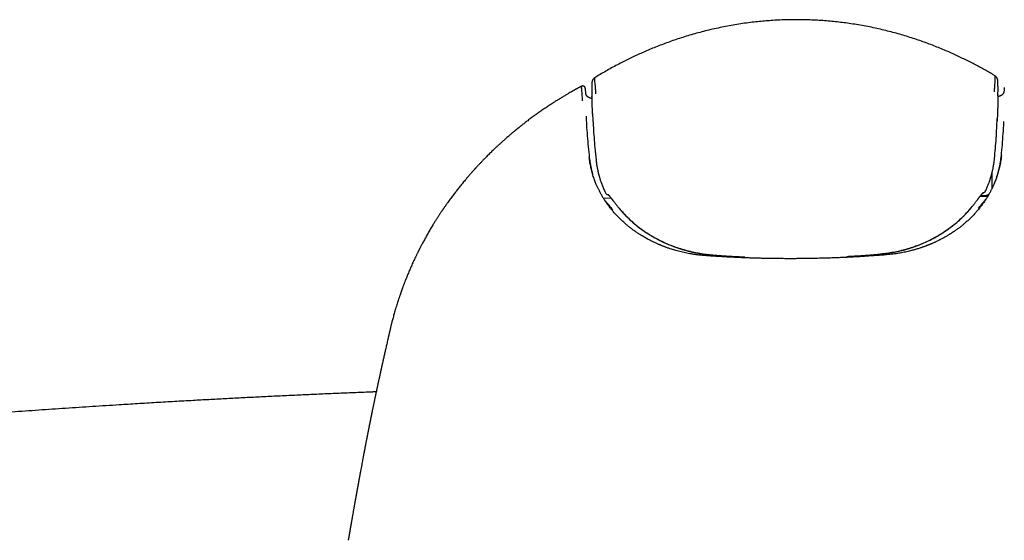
# Model space of a CAD drawing. Header units: millimetres. Extents: x 8 to 749, y 12 to 447.
# Tile 16 of 29: x 347 to 400, y 419 to 447. Entities that reach past the tile are written whole.
import ezdxf

# ---------------------------------------------------------------- set-up
doc = ezdxf.new("R2010")
doc.units = ezdxf.units.MM

msp = doc.modelspace()

# ---------------------------------------------------------------- linework, layer by layer
at = {"color": 7, "linetype": 'Continuous', "lineweight": 30}
for p, q in [((377.47, 443.799), (377.472, 443.759)), ((400.407, 443.743), (400.393, 443.555)), ((377.711, 443.45), (377.698, 443.636)), ((378.049, 443.245), (378.051, 443.257)), ((400.062, 443.36), (400.064, 443.348)), ((400.062, 443.282), (400.063, 443.35)), ((378.083, 442.326), (378.103, 441.935)), ((400.004, 441.651), (400.023, 442.039)), ((378.234, 440.164), (378.273, 439.784)), ((399.875, 439.878), (399.876, 439.888)), ((378.776, 438.038), (378.777, 438.037)), ((399.5, 437.83), (399.081, 437.828)), ((399.125, 437.884), (399.354, 437.887)), ((379.093, 437.734), (378.676, 437.732)), ((384.104, 434.714), (384.105, 434.635)), ((391.906, 434.537), (391.906, 434.6)), ((394.102, 434.761), (394.102, 434.681)), ((394.105, 434.681), (394.104, 434.762)), ((386.305, 434.56), (386.305, 434.523)), ((386.305, 434.523), (386.305, 434.511)), ((386.306, 434.511), (386.306, 434.573)), ((391.906, 434.464), (391.906, 434.464))]:
    msp.add_line(p, q, dxfattribs=at)
at = {"color": 7, "linetype": 'Continuous', "lineweight": 30, "flags": 128}
msp.add_lwpolyline([(398.654, 437.274), (398.652, 437.271), (398.65, 437.27)], dxfattribs=at)
at = {"color": 7, "linetype": 'Continuous', "lineweight": 30}
for centre, start, end in [((378.956, 438.125), 205.7702, 262.3918), ((399.212, 438.22), 279.1725, 334.8736)]:
    msp.add_arc(centre, 0.2, start, end, dxfattribs=at)
for points, knots in [([(389.036, 447.413), (388.931, 447.412), (388.698, 447.41), (388.338, 447.399), (387.959, 447.381), (387.585, 447.355), (387.215, 447.323), (386.829, 447.283), (386.427, 447.233), (386.01, 447.172), (385.599, 447.103), (385.193, 447.027), (384.792, 446.943), (384.395, 446.852), (384.006, 446.755), (383.625, 446.651), (383.251, 446.543), (382.885, 446.429), (382.527, 446.31), (382.177, 446.187), (381.835, 446.06), (381.5, 445.93), (381.174, 445.796), (380.856, 445.66), (380.549, 445.522), (380.25, 445.383), (379.959, 445.242), (379.657, 445.09), (379.347, 444.928), (379.029, 444.755), (378.722, 444.58), (378.444, 444.417), (378.271, 444.311), (378.195, 444.264)], [0, 0, 0, 0, 0.027617, 0.061045, 0.094119, 0.126841, 0.15921, 0.191228, 0.228511, 0.265306, 0.301614, 0.337433, 0.37348, 0.40902, 0.444054, 0.478581, 0.512603, 0.54612, 0.579131, 0.611566, 0.643496, 0.674919, 0.705835, 0.736242, 0.765611, 0.794488, 0.822871, 0.850754, 0.883289, 0.9151, 0.946171, 0.976483, 1, 1, 1, 1]), ([(399.905, 444.366), (399.857, 444.395), (399.725, 444.475), (399.507, 444.602), (399.247, 444.749), (398.981, 444.894), (398.71, 445.038), (398.432, 445.18), (398.147, 445.32), (397.853, 445.46), (397.55, 445.598), (397.236, 445.735), (396.916, 445.869), (396.587, 446), (396.251, 446.127), (395.907, 446.251), (395.555, 446.371), (395.197, 446.486), (394.83, 446.597), (394.457, 446.702), (394.075, 446.801), (393.689, 446.894), (393.297, 446.981), (392.9, 447.06), (392.497, 447.132), (392.101, 447.195), (391.714, 447.248), (391.337, 447.294), (390.954, 447.332), (390.566, 447.364), (390.172, 447.388), (389.774, 447.405), (389.395, 447.414), (389.149, 447.413), (389.036, 447.413)], [0, 0, 0, 0, 0.014899, 0.040585, 0.066832, 0.093629, 0.120469, 0.14782, 0.175676, 0.204032, 0.233477, 0.263434, 0.293902, 0.324881, 0.35637, 0.388368, 0.420873, 0.453811, 0.487253, 0.521197, 0.555645, 0.590597, 0.625416, 0.660721, 0.696515, 0.732797, 0.765604, 0.7988, 0.832385, 0.86636, 0.900725, 0.93548, 0.970627, 1, 1, 1, 1]), ([(378.197, 444.262), (378.186, 444.255), (378.166, 444.242), (378.14, 444.22), (378.119, 444.197), (378.104, 444.177), (378.092, 444.159), (378.083, 444.142), (378.074, 444.124), (378.067, 444.106), (378.061, 444.088), (378.057, 444.072), (378.054, 444.059), (378.052, 444.045), (378.049, 444.028), (378.048, 444.013), (378.047, 443.998), (378.046, 443.983), (378.045, 443.967), (378.045, 443.952), (378.044, 443.936), (378.044, 443.922), (378.044, 443.911), (378.043, 443.902), (378.043, 443.894), (378.043, 443.885), (378.043, 443.874), (378.043, 443.859), (378.043, 443.84), (378.043, 443.817), (378.043, 443.788), (378.043, 443.752), (378.043, 443.707), (378.043, 443.654), (378.044, 443.592), (378.045, 443.521), (378.046, 443.439), (378.048, 443.351), (378.049, 443.288), (378.05, 443.257)], [0, 0, 0, 0, 0.021517, 0.042025, 0.059654, 0.074255, 0.08617, 0.098126, 0.110782, 0.124268, 0.138215, 0.15125, 0.163517, 0.175323, 0.206332, 0.234676, 0.26459, 0.29763, 0.325821, 0.355025, 0.381114, 0.403641, 0.419362, 0.432725, 0.443741, 0.455777, 0.471532, 0.490621, 0.513289, 0.539537, 0.569371, 0.607638, 0.650572, 0.698199, 0.750544, 0.807616, 0.869399, 0.935828, 1, 1, 1, 1]), ([(378.199, 444.258), (378.197, 444.258), (378.193, 444.259), (378.186, 444.213), (378.185, 444.121), (378.195, 443.985), (378.213, 443.817), (378.232, 443.624), (378.242, 443.477), (378.246, 443.404)], [0, 0, 0, 0, 0.065242, 0.223682, 0.381792, 0.538726, 0.694344, 0.8484, 1, 1, 1, 1]), ([(399.866, 443.506), (399.873, 443.578), (399.886, 443.724), (399.901, 443.917), (399.912, 444.086), (399.918, 444.223), (399.915, 444.314), (399.907, 444.361), (399.902, 444.36), (399.901, 444.36)], [0, 0, 0, 0, 0.151812, 0.306078, 0.461664, 0.61828, 0.776373, 0.935415, 1, 1, 1, 1]), ([(400.063, 443.36), (400.064, 443.392), (400.064, 443.454), (400.065, 443.539), (400.065, 443.615), (400.065, 443.681), (400.065, 443.738), (400.065, 443.788), (400.064, 443.828), (400.064, 443.86), (400.064, 443.886), (400.063, 443.907), (400.063, 443.927), (400.062, 443.945), (400.062, 443.963), (400.062, 443.981), (400.061, 444.004), (400.06, 444.027), (400.059, 444.052), (400.058, 444.076), (400.056, 444.099), (400.054, 444.118), (400.052, 444.134), (400.051, 444.145), (400.049, 444.155), (400.047, 444.164), (400.044, 444.177), (400.039, 444.194), (400.032, 444.214), (400.024, 444.233), (400.014, 444.253), (400.001, 444.273), (399.986, 444.294), (399.964, 444.318), (399.936, 444.343), (399.913, 444.358), (399.9, 444.366)], [0, 0, 0, 0, 0.066673, 0.128818, 0.186245, 0.23884, 0.286546, 0.329338, 0.367214, 0.396331, 0.421699, 0.443323, 0.462082, 0.482049, 0.50374, 0.527155, 0.552296, 0.596061, 0.640509, 0.682913, 0.724133, 0.765551, 0.79062, 0.812168, 0.821603, 0.831464, 0.843761, 0.858772, 0.875663, 0.891224, 0.905374, 0.918459, 0.933605, 0.952373, 0.974609, 1, 1, 1, 1]), ([(377.469, 443.803), (377.456, 443.796), (377.424, 443.779), (377.376, 443.752), (377.328, 443.726), (377.29, 443.705), (377.26, 443.689), (377.238, 443.677), (377.223, 443.668), (377.211, 443.662), (377.202, 443.657), (377.193, 443.652), (377.185, 443.647), (377.174, 443.642), (377.163, 443.635), (377.149, 443.628), (377.129, 443.616), (377.101, 443.601), (377.064, 443.58), (377.001, 443.544), (376.91, 443.493), (376.785, 443.42), (376.645, 443.338), (376.492, 443.246), (376.327, 443.146), (376.152, 443.038), (375.965, 442.919), (375.772, 442.794), (375.572, 442.661), (375.371, 442.525), (375.169, 442.384), (374.966, 442.239), (374.796, 442.115), (374.662, 442.015), (374.566, 441.943), (374.476, 441.874), (374.39, 441.808), (374.312, 441.747), (374.24, 441.691), (374.174, 441.639), (374.121, 441.596), (374.08, 441.563), (374.052, 441.541), (374.03, 441.523), (374.014, 441.51), (374.003, 441.501), (373.992, 441.492), (373.979, 441.481), (373.961, 441.467), (373.939, 441.449), (373.912, 441.427), (373.88, 441.401), (373.843, 441.37), (373.801, 441.335), (373.754, 441.296), (373.706, 441.256), (373.657, 441.215), (373.609, 441.174), (373.562, 441.133), (373.481, 441.064), (373.369, 440.967), (373.233, 440.846), (373.105, 440.731), (372.986, 440.621), (372.867, 440.511), (372.733, 440.384), (372.583, 440.239), (372.414, 440.073), (372.283, 439.941), (372.191, 439.847), (372.139, 439.793), (372.086, 439.738), (372.033, 439.683), (371.981, 439.628), (371.932, 439.575), (371.886, 439.527), (371.844, 439.481), (371.806, 439.44), (371.771, 439.403), (371.743, 439.372), (371.721, 439.347), (371.705, 439.33), (371.696, 439.319), (371.688, 439.311), (371.679, 439.301), (371.666, 439.286), (371.649, 439.268), (371.623, 439.239), (371.589, 439.201), (371.545, 439.151), (371.495, 439.095), (371.441, 439.033), (371.382, 438.965), (371.309, 438.881), (371.225, 438.782), (371.133, 438.673), (371.047, 438.569), (370.965, 438.468), (370.887, 438.372), (370.814, 438.28), (370.744, 438.192), (370.676, 438.104), (370.607, 438.015), (370.536, 437.922), (370.463, 437.825), (370.387, 437.723), (370.31, 437.617), (370.239, 437.52), (370.178, 437.434), (370.127, 437.363), (370.082, 437.298), (370.048, 437.249), (370.022, 437.212), (370.005, 437.187), (369.989, 437.164), (369.976, 437.145), (369.967, 437.131), (369.959, 437.12), (369.951, 437.108), (369.938, 437.089), (369.921, 437.063), (369.898, 437.03), (369.871, 436.99), (369.839, 436.942), (369.803, 436.887), (369.763, 436.828), (369.721, 436.763), (369.677, 436.695), (369.631, 436.623), (369.584, 436.549), (369.537, 436.475), (369.491, 436.402), (369.417, 436.28), (369.315, 436.113), (369.19, 435.898), (369.09, 435.722), (369.013, 435.585), (368.959, 435.487), (368.907, 435.391), (368.858, 435.3), (368.815, 435.218), (368.777, 435.146), (368.745, 435.083), (368.721, 435.036), (368.704, 435.003), (368.694, 434.983), (368.686, 434.968), (368.68, 434.956), (368.674, 434.944), (368.665, 434.926), (368.653, 434.902), (368.637, 434.871), (368.619, 434.834), (368.597, 434.79), (368.572, 434.739), (368.532, 434.658), (368.48, 434.55), (368.419, 434.42), (368.361, 434.296), (368.307, 434.177), (368.257, 434.065), (368.209, 433.957), (368.163, 433.85), (368.116, 433.74), (368.063, 433.613), (368.003, 433.467), (367.952, 433.338), (367.912, 433.238), (367.886, 433.169), (367.86, 433.103), (367.836, 433.037), (367.812, 432.974), (367.79, 432.916), (367.771, 432.864), (367.756, 432.823), (367.745, 432.791), (367.736, 432.768), (367.729, 432.748), (367.723, 432.731), (367.718, 432.718), (367.712, 432.701), (367.704, 432.677), (367.691, 432.642), (367.676, 432.598), (367.659, 432.55), (367.642, 432.5), (367.624, 432.448), (367.605, 432.392), (367.585, 432.331), (367.557, 432.247), (367.523, 432.144), (367.483, 432.016), (367.442, 431.885), (367.402, 431.752), (367.364, 431.624), (367.329, 431.501), (367.295, 431.382), (367.264, 431.266), (367.234, 431.152), (367.208, 431.052), (367.185, 430.965), (367.167, 430.892), (367.15, 430.821), (367.133, 430.752), (367.117, 430.686), (367.107, 430.642), (367.102, 430.622)], [0, 0, 0, 0, 0.002365, 0.006049, 0.009199, 0.011417, 0.013264, 0.014742, 0.015608, 0.016266, 0.016948, 0.017376, 0.01791, 0.01855, 0.019295, 0.020145, 0.0211, 0.023124, 0.025502, 0.028097, 0.035292, 0.04284, 0.052287, 0.062233, 0.072678, 0.084423, 0.096733, 0.109592, 0.122999, 0.136951, 0.150467, 0.16446, 0.178929, 0.185908, 0.192689, 0.199118, 0.205196, 0.210921, 0.215948, 0.220669, 0.225083, 0.227509, 0.229543, 0.231134, 0.232282, 0.232997, 0.233652, 0.234628, 0.235925, 0.237544, 0.239485, 0.241746, 0.244519, 0.247658, 0.25116, 0.254782, 0.258381, 0.261958, 0.265511, 0.269042, 0.279992, 0.290719, 0.300108, 0.30932, 0.31843, 0.327799, 0.340775, 0.354303, 0.368385, 0.37264, 0.376943, 0.381294, 0.385693, 0.390132, 0.394327, 0.398133, 0.401551, 0.404974, 0.407891, 0.410302, 0.412207, 0.413606, 0.414247, 0.414722, 0.415483, 0.416638, 0.418154, 0.419843, 0.423216, 0.427047, 0.431336, 0.436083, 0.441288, 0.446925, 0.455488, 0.463696, 0.471548, 0.479044, 0.486183, 0.492965, 0.499537, 0.50576, 0.512272, 0.519073, 0.526161, 0.533537, 0.541199, 0.549015, 0.554578, 0.559646, 0.56422, 0.5683, 0.57024, 0.572044, 0.573713, 0.575096, 0.576054, 0.576587, 0.577391, 0.578703, 0.580525, 0.582855, 0.585693, 0.589039, 0.592893, 0.597254, 0.601603, 0.606359, 0.611476, 0.616628, 0.62175, 0.626843, 0.631907, 0.646769, 0.66137, 0.675728, 0.682418, 0.689057, 0.695624, 0.701752, 0.707309, 0.71198, 0.716154, 0.719829, 0.721388, 0.722715, 0.723727, 0.724424, 0.725046, 0.726223, 0.727832, 0.729875, 0.732352, 0.735262, 0.738606, 0.742381, 0.75127, 0.759772, 0.767887, 0.775615, 0.782956, 0.789788, 0.796543, 0.803646, 0.811101, 0.821099, 0.831666, 0.835974, 0.840369, 0.84473, 0.848767, 0.852946, 0.856689, 0.859998, 0.862871, 0.864545, 0.866026, 0.867307, 0.868347, 0.869141, 0.86991, 0.871546, 0.873763, 0.876562, 0.879941, 0.882868, 0.886124, 0.889709, 0.893623, 0.897715, 0.905567, 0.913165, 0.921881, 0.930237, 0.938234, 0.946007, 0.953408, 0.960578, 0.967685, 0.97473, 0.979309, 0.983861, 0.988373, 0.992597, 0.996462, 1, 1, 1, 1]), ([(377.698, 443.645), (377.697, 443.652), (377.696, 443.666), (377.694, 443.684), (377.691, 443.698), (377.689, 443.71), (377.686, 443.719), (377.683, 443.728), (377.679, 443.736), (377.674, 443.745), (377.668, 443.755), (377.662, 443.764), (377.653, 443.775), (377.64, 443.788), (377.622, 443.801), (377.602, 443.81), (377.582, 443.817), (377.562, 443.821), (377.542, 443.822), (377.522, 443.82), (377.504, 443.816), (377.487, 443.81), (377.476, 443.805), (377.471, 443.802)], [0, 0, 0, 0, 0.108293, 0.225742, 0.33228, 0.402, 0.460682, 0.50656, 0.540552, 0.565921, 0.586518, 0.605898, 0.625964, 0.667968, 0.708374, 0.747809, 0.787379, 0.826818, 0.865266, 0.901915, 0.936433, 0.969087, 1, 1, 1, 1]), ([(377.537, 443.011), (377.532, 443.142), (377.52, 443.405), (377.497, 443.633), (377.483, 443.749), (377.474, 443.798), (377.473, 443.797), (377.472, 443.797)], [0, 0, 0, 0, 0.2992938, 0.5987972, 0.7485094, 0.898771, 1, 1, 1, 1]), ([(378.052, 443.135), (378.046, 443.137), (378.03, 443.14), (378.008, 443.146), (377.985, 443.152), (377.964, 443.159), (377.948, 443.164), (377.935, 443.169), (377.924, 443.173), (377.914, 443.178), (377.904, 443.182), (377.894, 443.186), (377.887, 443.19), (377.88, 443.194), (377.874, 443.197), (377.867, 443.201), (377.859, 443.205), (377.85, 443.211), (377.842, 443.216), (377.834, 443.222), (377.828, 443.226), (377.822, 443.23), (377.817, 443.235), (377.812, 443.239), (377.806, 443.244), (377.8, 443.249), (377.794, 443.256), (377.787, 443.263), (377.78, 443.27), (377.775, 443.277), (377.77, 443.283), (377.766, 443.289), (377.762, 443.295), (377.757, 443.301), (377.753, 443.308), (377.749, 443.316), (377.744, 443.324), (377.74, 443.333), (377.736, 443.342), (377.733, 443.351), (377.73, 443.358), (377.728, 443.365), (377.726, 443.372), (377.724, 443.379), (377.722, 443.387), (377.72, 443.395), (377.718, 443.405), (377.715, 443.416), (377.713, 443.429), (377.712, 443.445), (377.711, 443.456), (377.71, 443.462)], [0, 0, 0, 0, 0.024034, 0.058228, 0.090483, 0.120492, 0.149609, 0.166096, 0.183213, 0.201443, 0.220694, 0.238363, 0.253257, 0.265433, 0.276525, 0.290894, 0.308538, 0.329455, 0.350961, 0.369698, 0.385659, 0.400087, 0.414217, 0.429589, 0.446202, 0.463822, 0.486745, 0.510107, 0.533791, 0.555711, 0.575095, 0.592458, 0.610357, 0.629102, 0.649206, 0.671606, 0.696327, 0.72259, 0.746026, 0.766586, 0.785115, 0.803565, 0.818434, 0.834385, 0.851649, 0.870225, 0.890807, 0.913874, 0.939768, 0.968481, 1, 1, 1, 1]), ([(378.089, 442.221), (378.089, 442.224), (378.085, 442.289), (378.079, 442.42), (378.07, 442.615), (378.062, 442.819), (378.055, 443.029), (378.051, 443.172), (378.049, 443.245)], [0, 0, 0, 0, 0.008512, 0.191963, 0.382838, 0.581136, 0.786857, 1, 1, 1, 1]), ([(400.062, 443.28), (400.062, 443.225), (400.06, 443.097), (400.055, 442.897), (400.049, 442.683), (400.042, 442.477), (400.034, 442.28), (400.026, 442.095), (400.02, 441.973), (400.017, 441.913), (400.017, 441.909)], [0, 0, 0, 0, 0.118763, 0.281208, 0.437416, 0.587387, 0.73112, 0.868615, 0.99254, 1, 1, 1, 1]), ([(400.394, 443.576), (400.394, 443.57), (400.393, 443.557), (400.391, 443.54), (400.389, 443.525), (400.386, 443.513), (400.384, 443.502), (400.382, 443.493), (400.38, 443.486), (400.378, 443.481), (400.377, 443.477), (400.376, 443.473), (400.375, 443.47), (400.374, 443.466), (400.371, 443.46), (400.369, 443.453), (400.365, 443.446), (400.362, 443.438), (400.358, 443.429), (400.353, 443.421), (400.348, 443.412), (400.342, 443.402), (400.336, 443.394), (400.33, 443.386), (400.323, 443.377), (400.314, 443.367), (400.302, 443.356), (400.289, 443.344), (400.277, 443.334), (400.266, 443.326), (400.257, 443.32), (400.249, 443.315), (400.24, 443.309), (400.231, 443.304), (400.221, 443.299), (400.211, 443.294), (400.2, 443.288), (400.188, 443.283), (400.176, 443.278), (400.165, 443.273), (400.154, 443.269), (400.144, 443.266), (400.134, 443.262), (400.123, 443.259), (400.108, 443.254), (400.089, 443.249), (400.073, 443.244), (400.064, 443.242), (400.062, 443.242)], [0, 0, 0, 0, 0.034151, 0.065161, 0.093012, 0.117689, 0.139182, 0.157484, 0.17259, 0.18412, 0.192676, 0.199908, 0.207531, 0.215548, 0.23244, 0.25146, 0.271043, 0.293089, 0.315863, 0.337809, 0.367721, 0.395358, 0.41999, 0.443595, 0.469449, 0.504858, 0.543459, 0.584484, 0.623523, 0.646683, 0.668708, 0.6894, 0.708748, 0.728548, 0.747257, 0.767378, 0.788299, 0.809888, 0.831936, 0.852161, 0.868986, 0.883703, 0.898817, 0.915575, 0.933978, 0.963754, 0.99292, 1, 1, 1, 1]), ([(377.726, 442.183), (377.734, 442.031), (377.751, 441.68), (377.791, 441.129), (377.842, 440.531), (377.884, 440.134), (377.905, 439.935)], [0, 0, 0, 0, 0.20319, 0.47001, 0.735613, 1, 1, 1, 1]), ([(378.103, 441.935), (378.112, 441.769), (378.13, 441.419), (378.169, 440.884), (378.204, 440.46), (378.229, 440.221), (378.234, 440.166)], [0, 0, 0, 0, 0.281279, 0.595098, 0.906125, 1, 1, 1, 1]), ([(399.876, 439.888), (399.893, 440.071), (399.927, 440.436), (399.967, 440.987), (399.993, 441.393), (400.002, 441.615), (400.004, 441.651)], [0, 0, 0, 0, 0.309624, 0.622052, 0.937283, 1, 1, 1, 1]), ([(400.246, 440.041), (400.265, 440.239), (400.302, 440.637), (400.346, 441.235), (400.373, 441.657), (400.382, 441.88), (400.383, 441.903)], [0, 0, 0, 0, 0.319508, 0.640487, 0.962938, 1, 1, 1, 1]), ([(384.193, 434.627), (384.125, 434.633), (383.993, 434.643), (383.8, 434.665), (383.616, 434.689), (383.441, 434.716), (383.275, 434.746), (383.117, 434.778), (382.963, 434.812), (382.814, 434.848), (382.671, 434.886), (382.537, 434.923), (382.413, 434.961), (382.305, 434.995), (382.212, 435.026), (382.132, 435.054), (382.06, 435.08), (381.996, 435.103), (381.941, 435.124), (381.896, 435.141), (381.863, 435.154), (381.842, 435.163), (381.828, 435.168), (381.818, 435.172), (381.809, 435.176), (381.797, 435.181), (381.779, 435.188), (381.754, 435.199), (381.724, 435.211), (381.692, 435.224), (381.648, 435.243), (381.592, 435.267), (381.523, 435.298), (381.449, 435.332), (381.336, 435.386), (381.187, 435.46), (381.001, 435.56), (380.821, 435.663), (380.648, 435.769), (380.485, 435.876), (380.326, 435.986), (380.174, 436.098), (380.028, 436.212), (379.879, 436.336), (379.728, 436.47), (379.574, 436.615), (379.428, 436.763), (379.287, 436.915), (379.154, 437.069), (379.028, 437.226), (378.908, 437.384), (378.796, 437.545), (378.693, 437.704), (378.597, 437.861), (378.51, 438.015), (378.446, 438.14), (378.399, 438.235), (378.367, 438.302), (378.334, 438.374), (378.3, 438.451), (378.264, 438.534), (378.226, 438.63), (378.185, 438.739), (378.142, 438.861), (378.099, 438.993), (378.058, 439.133), (378.022, 439.271), (377.991, 439.404), (377.964, 439.533), (377.94, 439.667), (377.918, 439.807), (377.907, 439.902), (377.901, 439.951)], [0, 0, 0, 0, 0.020779, 0.040707, 0.059797, 0.078055, 0.095488, 0.112104, 0.127906, 0.144354, 0.159826, 0.174325, 0.187855, 0.200417, 0.209902, 0.218751, 0.226937, 0.234158, 0.24033, 0.245453, 0.249525, 0.251388, 0.252905, 0.254077, 0.254909, 0.256083, 0.25805, 0.261232, 0.264698, 0.268374, 0.272259, 0.279717, 0.287843, 0.296628, 0.305708, 0.327767, 0.350454, 0.373774, 0.395135, 0.416694, 0.437925, 0.458823, 0.47939, 0.499627, 0.523845, 0.547575, 0.571236, 0.594864, 0.618468, 0.641634, 0.664773, 0.687703, 0.710371, 0.731675, 0.752751, 0.773603, 0.781828, 0.79065, 0.800154, 0.810341, 0.821211, 0.832766, 0.847538, 0.863298, 0.880052, 0.897801, 0.91655, 0.931986, 0.948046, 0.964732, 0.982049, 1, 1, 1, 1]), ([(377.905, 439.935), (377.913, 439.87), (377.929, 439.742), (377.961, 439.554), (377.998, 439.373), (378.04, 439.2), (378.072, 439.088), (378.088, 439.034)], [0, 0, 0, 0, 0.213783, 0.42133, 0.622641, 0.817717, 1, 1, 1, 1]), ([(400.25, 440.056), (400.244, 440), (400.232, 439.89), (400.208, 439.73), (400.181, 439.577), (400.15, 439.431), (400.117, 439.292), (400.082, 439.161), (400.044, 439.034), (400.004, 438.91), (399.962, 438.79), (399.92, 438.679), (399.879, 438.576), (399.84, 438.486), (399.806, 438.408), (399.774, 438.34), (399.744, 438.277), (399.714, 438.215), (399.682, 438.154), (399.636, 438.065), (399.571, 437.948), (399.482, 437.797), (399.381, 437.638), (399.268, 437.474), (399.148, 437.312), (399.022, 437.152), (398.89, 436.997), (398.753, 436.846), (398.61, 436.699), (398.462, 436.556), (398.314, 436.423), (398.168, 436.299), (398.025, 436.185), (397.877, 436.073), (397.724, 435.964), (397.566, 435.858), (397.408, 435.758), (397.25, 435.664), (397.094, 435.577), (396.965, 435.509), (396.867, 435.459), (396.801, 435.426), (396.734, 435.394), (396.666, 435.362), (396.599, 435.331), (396.533, 435.302), (396.472, 435.276), (396.419, 435.253), (396.376, 435.235), (396.342, 435.222), (396.319, 435.212), (396.306, 435.207), (396.297, 435.203), (396.284, 435.199), (396.267, 435.192), (396.245, 435.183), (396.222, 435.174), (396.19, 435.162), (396.149, 435.146), (396.099, 435.128), (396.045, 435.108), (395.987, 435.088), (395.924, 435.066), (395.854, 435.043), (395.775, 435.017), (395.688, 434.99), (395.591, 434.961), (395.486, 434.931), (395.372, 434.901), (395.249, 434.87), (395.116, 434.839), (394.978, 434.809), (394.835, 434.782), (394.689, 434.756), (394.533, 434.731), (394.37, 434.709), (394.198, 434.689), (394.081, 434.679), (394.021, 434.674)], [0, 0, 0, 0, 0.020712, 0.040575, 0.059596, 0.077781, 0.095134, 0.111658, 0.127358, 0.143679, 0.159009, 0.17335, 0.186705, 0.199075, 0.208632, 0.217507, 0.22576, 0.233923, 0.24212, 0.250352, 0.269892, 0.289628, 0.31271, 0.336064, 0.359627, 0.383215, 0.40682, 0.430029, 0.453268, 0.476564, 0.500132, 0.520348, 0.540722, 0.561254, 0.581947, 0.602812, 0.624033, 0.64307, 0.662448, 0.68217, 0.690012, 0.697907, 0.705856, 0.713859, 0.721916, 0.729565, 0.736813, 0.742936, 0.747934, 0.751808, 0.754558, 0.755608, 0.756395, 0.757722, 0.759778, 0.76235, 0.765044, 0.767851, 0.773144, 0.778797, 0.784809, 0.791182, 0.798067, 0.805838, 0.814514, 0.824094, 0.834581, 0.845974, 0.858275, 0.871487, 0.885612, 0.900654, 0.91525, 0.930624, 0.946779, 0.963723, 0.98146, 1, 1, 1, 1]), ([(399.993, 438.881), (400.012, 438.937), (400.05, 439.053), (400.101, 439.234), (400.148, 439.424), (400.188, 439.622), (400.222, 439.829), (400.238, 439.969), (400.246, 440.041)], [0, 0, 0, 0, 0.148071, 0.306729, 0.471252, 0.641637, 0.817887, 1, 1, 1, 1]), ([(378.274, 439.775), (378.279, 439.738), (378.287, 439.666), (378.302, 439.561), (378.318, 439.465), (378.333, 439.377), (378.349, 439.296), (378.364, 439.228), (378.377, 439.171), (378.388, 439.124), (378.398, 439.082), (378.407, 439.044), (378.417, 439.009), (378.428, 438.968), (378.441, 438.919), (378.458, 438.859), (378.479, 438.792), (378.502, 438.717), (378.53, 438.635), (378.561, 438.548), (378.595, 438.457), (378.633, 438.36), (378.676, 438.258), (378.723, 438.149), (378.758, 438.075), (378.777, 438.037)], [0, 0, 0, 0, 0.063093, 0.121722, 0.175932, 0.225757, 0.271228, 0.312367, 0.341663, 0.368303, 0.392291, 0.413632, 0.432643, 0.453179, 0.483165, 0.517463, 0.556073, 0.598997, 0.646243, 0.697821, 0.750433, 0.806929, 0.867333, 0.931677, 1, 1, 1, 1]), ([(399.392, 438.134), (399.408, 438.169), (399.44, 438.237), (399.482, 438.336), (399.52, 438.428), (399.553, 438.513), (399.582, 438.591), (399.606, 438.658), (399.625, 438.714), (399.64, 438.76), (399.653, 438.801), (399.665, 438.838), (399.676, 438.874), (399.688, 438.914), (399.702, 438.963), (399.719, 439.024), (399.736, 439.091), (399.755, 439.167), (399.775, 439.25), (399.794, 439.34), (399.812, 439.435), (399.83, 439.535), (399.846, 439.643), (399.862, 439.758), (399.87, 439.837), (399.875, 439.878)], [0, 0, 0, 0, 0.06287, 0.121318, 0.175379, 0.225081, 0.270444, 0.311485, 0.340706, 0.367269, 0.391177, 0.412431, 0.431404, 0.451992, 0.482034, 0.516379, 0.555032, 0.598003, 0.645305, 0.696957, 0.749664, 0.806285, 0.866853, 0.931408, 1, 1, 1, 1]), ([(399.749, 438.288), (399.749, 438.289), (399.75, 438.294), (399.75, 438.305), (399.75, 438.322), (399.751, 438.346), (399.751, 438.379), (399.752, 438.422), (399.752, 438.47), (399.753, 438.521), (399.753, 438.572), (399.753, 438.623), (399.753, 438.67), (399.753, 438.715), (399.754, 438.756), (399.754, 438.792), (399.754, 438.826), (399.754, 438.865), (399.754, 438.911), (399.754, 438.967), (399.754, 439.023), (399.754, 439.077), (399.754, 439.122), (399.754, 439.15), (399.754, 439.161)], [0, 0, 0, 0, 0.003401, 0.038273, 0.073551, 0.109316, 0.17329, 0.239355, 0.306975, 0.370958, 0.430269, 0.484785, 0.534416, 0.579104, 0.618825, 0.653578, 0.683862, 0.715411, 0.762001, 0.813793, 0.870899, 0.917378, 0.966963, 1, 1, 1, 1]), ([(378.905, 437.95), (378.905, 437.95), (378.905, 437.95), (378.907, 437.949), (378.911, 437.945), (378.918, 437.939), (378.925, 437.932), (378.932, 437.924), (378.941, 437.916), (378.95, 437.906), (378.961, 437.894), (378.973, 437.88), (378.987, 437.864), (379.002, 437.847), (379.019, 437.826), (379.038, 437.802), (379.058, 437.778), (379.078, 437.754), (379.095, 437.732), (379.109, 437.714), (379.122, 437.697), (379.136, 437.679), (379.154, 437.657), (379.175, 437.63), (379.2, 437.597), (379.231, 437.558), (379.266, 437.513), (379.304, 437.465), (379.343, 437.415), (379.383, 437.364), (379.427, 437.308), (379.475, 437.248), (379.51, 437.205), (379.528, 437.184)], [0, 0, 0, 0, 0.007725, 0.035442, 0.06421, 0.092749, 0.117671, 0.143459, 0.165345, 0.18867, 0.213712, 0.240394, 0.268654, 0.298506, 0.329968, 0.366602, 0.401119, 0.432808, 0.461642, 0.482277, 0.501122, 0.520924, 0.545567, 0.575694, 0.61094, 0.65135, 0.696974, 0.747866, 0.791589, 0.838631, 0.889023, 0.942801, 1, 1, 1, 1]), ([(398.654, 437.274), (398.673, 437.297), (398.709, 437.342), (398.759, 437.406), (398.804, 437.465), (398.845, 437.518), (398.882, 437.566), (398.916, 437.611), (398.948, 437.653), (398.977, 437.692), (399.002, 437.724), (399.022, 437.75), (399.037, 437.77), (399.049, 437.786), (399.06, 437.801), (399.071, 437.814), (399.082, 437.829), (399.097, 437.848), (399.114, 437.87), (399.135, 437.896), (399.157, 437.924), (399.179, 437.951), (399.199, 437.975), (399.214, 437.993), (399.225, 438.005), (399.233, 438.013), (399.24, 438.021), (399.248, 438.029), (399.256, 438.037), (399.264, 438.044), (399.27, 438.049), (399.27, 438.049), (399.271, 438.05)], [0, 0, 0, 0, 0.061113, 0.118344, 0.171738, 0.221336, 0.267177, 0.309296, 0.354204, 0.394043, 0.428862, 0.458702, 0.480145, 0.498051, 0.513752, 0.530591, 0.548726, 0.568149, 0.601254, 0.637491, 0.676168, 0.723, 0.766236, 0.805911, 0.827529, 0.847804, 0.867257, 0.890338, 0.915349, 0.944033, 0.972832, 1, 1, 1, 1]), ([(399.354, 437.888), (399.37, 437.889), (399.4, 437.89), (399.444, 437.899), (399.485, 437.911), (399.524, 437.928), (399.555, 437.944), (399.572, 437.957), (399.577, 437.961)], [0, 0, 0, 0, 0.1971578, 0.3857348, 0.5631716, 0.7273097, 0.9225314, 1, 1, 1, 1]), ([(378.765, 437.595), (378.776, 437.582), (378.816, 437.539), (378.907, 437.431), (379.034, 437.277), (379.134, 437.161), (379.185, 437.101)], [0, 0, 0, 0, 0.112254, 0.399816, 0.695167, 1, 1, 1, 1]), ([(393.602, 434.703), (393.654, 434.707), (393.754, 434.716), (393.9, 434.733), (394.037, 434.751), (394.164, 434.77), (394.282, 434.79), (394.39, 434.809), (394.489, 434.829), (394.579, 434.847), (394.66, 434.865), (394.732, 434.882), (394.795, 434.897), (394.849, 434.91), (394.895, 434.922), (394.932, 434.931), (394.959, 434.939), (394.978, 434.944), (394.993, 434.948), (395.005, 434.951), (395.019, 434.955), (395.035, 434.959), (395.056, 434.965), (395.082, 434.973), (395.117, 434.983), (395.161, 434.995), (395.214, 435.011), (395.276, 435.03), (395.345, 435.052), (395.443, 435.085), (395.568, 435.128), (395.724, 435.186), (395.884, 435.249), (396.048, 435.318), (396.194, 435.384), (396.323, 435.445), (396.437, 435.502), (396.548, 435.559), (396.656, 435.617), (396.757, 435.674), (396.854, 435.73), (396.948, 435.787), (397.047, 435.848), (397.15, 435.915), (397.259, 435.988), (397.375, 436.069), (397.497, 436.159), (397.622, 436.255), (397.75, 436.358), (397.881, 436.47), (398.012, 436.587), (398.141, 436.709), (398.269, 436.837), (398.397, 436.973), (398.526, 437.117), (398.608, 437.218), (398.65, 437.27)], [0, 0, 0, 0, 0.0258939, 0.0502509, 0.0730819, 0.0943956, 0.1141994, 0.1324993, 0.1493001, 0.1646058, 0.1784195, 0.190744, 0.2015811, 0.2109325, 0.2187996, 0.2251833, 0.2300844, 0.2328382, 0.2350672, 0.2376962, 0.2395358, 0.2422303, 0.2458839, 0.2504962, 0.2560671, 0.2640475, 0.2734169, 0.284175, 0.2963211, 0.3097953, 0.3366705, 0.3630724, 0.3938893, 0.4240424, 0.4535347, 0.4756129, 0.497308, 0.5186208, 0.539552, 0.5606476, 0.578456, 0.5974237, 0.6175525, 0.6388447, 0.661303, 0.6863999, 0.7128164, 0.7405575, 0.7696293, 0.800039, 0.8317952, 0.862979, 0.8953786, 0.9290058, 0.9638742, 1, 1, 1, 1]), ([(393.604, 434.716), (393.84, 434.742), (394.315, 434.794), (395.018, 434.953), (395.711, 435.175), (396.383, 435.466), (397.025, 435.824), (397.627, 436.25), (398.185, 436.735), (398.502, 437.104), (398.661, 437.29)], [0, 0, 0, 0, 0.117516, 0.237101, 0.358791, 0.482623, 0.608628, 0.73684, 0.867288, 1, 1, 1, 1]), ([(398.997, 437.195), (399.047, 437.254), (399.146, 437.372), (399.271, 437.527), (399.364, 437.64), (399.407, 437.688), (399.421, 437.703)], [0, 0, 0, 0, 0.294898, 0.580623, 0.858813, 1, 1, 1, 1]), ([(379.52, 437.2), (379.682, 437.015), (380.003, 436.65), (380.566, 436.169), (381.173, 435.749), (381.82, 435.397), (382.496, 435.112), (383.191, 434.897), (383.896, 434.744), (384.372, 434.697), (384.608, 434.673)], [0, 0, 0, 0, 0.1327161, 0.2631664, 0.3913796, 0.5173858, 0.6412166, 0.7629054, 0.8824875, 1, 1, 1, 1]), ([(379.532, 437.179), (379.567, 437.138), (379.639, 437.051), (379.753, 436.923), (379.872, 436.798), (379.99, 436.679), (380.108, 436.567), (380.225, 436.461), (380.343, 436.359), (380.464, 436.259), (380.586, 436.164), (380.705, 436.075), (380.821, 435.992), (380.93, 435.917), (381.032, 435.85), (381.127, 435.79), (381.218, 435.734), (381.305, 435.682), (381.388, 435.634), (381.467, 435.589), (381.566, 435.536), (381.687, 435.472), (381.836, 435.398), (382.004, 435.32), (382.193, 435.237), (382.406, 435.152), (382.587, 435.085), (382.734, 435.035), (382.841, 435), (382.943, 434.969), (383.038, 434.941), (383.126, 434.916), (383.205, 434.895), (383.277, 434.876), (383.327, 434.864), (383.359, 434.856), (383.375, 434.852), (383.39, 434.849), (383.402, 434.846), (383.411, 434.844), (383.42, 434.842), (383.432, 434.839), (383.451, 434.835), (383.476, 434.829), (383.509, 434.821), (383.549, 434.813), (383.597, 434.802), (383.651, 434.791), (383.714, 434.779), (383.787, 434.765), (383.872, 434.75), (383.971, 434.734), (384.079, 434.717), (384.198, 434.701), (384.326, 434.686), (384.465, 434.671), (384.561, 434.664), (384.611, 434.66)], [0, 0, 0, 0, 0.029589, 0.061676, 0.092727, 0.122748, 0.151748, 0.179731, 0.206704, 0.235211, 0.262505, 0.288589, 0.313467, 0.337141, 0.357621, 0.377109, 0.395606, 0.413115, 0.429635, 0.445168, 0.460009, 0.487622, 0.515878, 0.544781, 0.582501, 0.621274, 0.661105, 0.680252, 0.69957, 0.717768, 0.734353, 0.749324, 0.763436, 0.775731, 0.786206, 0.789324, 0.792235, 0.794796, 0.796847, 0.798391, 0.799509, 0.801453, 0.804615, 0.809004, 0.81462, 0.821464, 0.829537, 0.838839, 0.849373, 0.861139, 0.876098, 0.892674, 0.910871, 0.930694, 0.952151, 0.975249, 1, 1, 1, 1]), ([(389.108, 434.463), (389.038, 434.463), (388.902, 434.462), (388.702, 434.462), (388.512, 434.463), (388.332, 434.464), (388.162, 434.466), (388.002, 434.467), (387.853, 434.469), (387.713, 434.472), (387.582, 434.474), (387.46, 434.476), (387.347, 434.479), (387.244, 434.481), (387.156, 434.483), (387.082, 434.485), (387.018, 434.487), (386.953, 434.489), (386.877, 434.491), (386.786, 434.494), (386.679, 434.497), (386.562, 434.501), (386.436, 434.506), (386.302, 434.511), (386.158, 434.517), (386.007, 434.523), (385.846, 434.53), (385.674, 434.538), (385.492, 434.547), (385.299, 434.558), (385.097, 434.569), (384.884, 434.581), (384.662, 434.595), (384.431, 434.611), (384.273, 434.622), (384.193, 434.627)], [0, 0, 0, 0, 0.042467, 0.083001, 0.121601, 0.158267, 0.192996, 0.22522, 0.255573, 0.284055, 0.310665, 0.3354, 0.35826, 0.379243, 0.398348, 0.412042, 0.424589, 0.43738, 0.451328, 0.471124, 0.492864, 0.516551, 0.542186, 0.569771, 0.598764, 0.629643, 0.662411, 0.69707, 0.734391, 0.773689, 0.814968, 0.858233, 0.90349, 0.950743, 1, 1, 1, 1]), ([(384.611, 434.66), (384.64, 434.658), (384.703, 434.653), (384.8, 434.646), (384.906, 434.639), (385.02, 434.631), (385.142, 434.623), (385.272, 434.615), (385.416, 434.606), (385.574, 434.597), (385.745, 434.587), (385.927, 434.578), (386.115, 434.568), (386.243, 434.563), (386.306, 434.56)], [0, 0, 0, 0, 0.0527595, 0.1103517, 0.1727764, 0.2400336, 0.3121233, 0.3890452, 0.4707994, 0.5663102, 0.6676679, 0.7748723, 0.8879233, 1, 1, 1, 1]), ([(394.021, 434.674), (393.951, 434.668), (393.813, 434.657), (393.612, 434.642), (393.421, 434.628), (393.239, 434.615), (393.068, 434.603), (392.907, 434.593), (392.757, 434.584), (392.616, 434.575), (392.484, 434.567), (392.361, 434.56), (392.247, 434.554), (392.143, 434.549), (392.054, 434.544), (391.978, 434.54), (391.914, 434.537), (391.849, 434.534), (391.773, 434.531), (391.682, 434.527), (391.575, 434.522), (391.458, 434.517), (391.331, 434.512), (391.196, 434.507), (391.052, 434.502), (390.9, 434.496), (390.738, 434.491), (390.566, 434.486), (390.383, 434.482), (390.189, 434.477), (389.986, 434.473), (389.773, 434.47), (389.55, 434.467), (389.327, 434.464), (389.179, 434.464), (389.108, 434.463)], [0, 0, 0, 0, 0.043026, 0.084067, 0.123127, 0.160212, 0.195326, 0.227897, 0.258574, 0.287359, 0.314255, 0.339265, 0.362391, 0.383635, 0.402998, 0.416894, 0.429632, 0.442417, 0.456375, 0.476206, 0.498004, 0.521768, 0.547494, 0.575183, 0.604286, 0.635278, 0.668157, 0.702923, 0.74034, 0.779719, 0.821056, 0.864351, 0.909602, 0.956808, 1, 1, 1, 1]), ([(391.906, 434.587), (391.932, 434.588), (391.991, 434.591), (392.085, 434.596), (392.19, 434.602), (392.305, 434.609), (392.427, 434.617), (392.557, 434.625), (392.701, 434.635), (392.859, 434.646), (393.03, 434.658), (393.212, 434.672), (393.404, 434.686), (393.535, 434.697), (393.602, 434.703)], [0, 0, 0, 0, 0.045926, 0.103515, 0.165937, 0.233191, 0.305279, 0.3822, 0.463954, 0.559466, 0.660826, 0.768035, 0.881093, 1, 1, 1, 1]), ([(386.306, 434.573), (386.306, 434.569), (386.306, 434.562), (386.306, 434.559), (386.306, 434.56), (386.306, 434.56)], [0, 0, 0, 0, 0.494556, 0.975054, 1, 1, 1, 1]), ([(367.102, 430.622), (367.101, 430.616), (367.098, 430.605), (367.094, 430.589), (367.092, 430.577), (367.089, 430.568), (367.088, 430.56), (367.086, 430.551), (367.082, 430.537), (367.078, 430.516), (367.071, 430.487), (367.063, 430.454), (367.055, 430.417), (367.045, 430.375), (367.034, 430.33), (367.023, 430.28), (367.011, 430.229), (366.999, 430.177), (366.987, 430.125), (366.975, 430.072), (366.948, 429.955), (366.917, 429.817), (366.881, 429.658), (366.855, 429.544), (366.829, 429.43), (366.804, 429.318), (366.78, 429.21), (366.756, 429.105), (366.734, 429.005), (366.712, 428.907), (366.694, 428.826), (366.679, 428.76), (366.668, 428.71), (366.658, 428.663), (366.648, 428.618), (366.639, 428.577), (366.63, 428.538), (366.622, 428.502), (366.614, 428.466), (366.606, 428.431), (366.598, 428.394), (366.59, 428.357), (366.582, 428.318), (366.573, 428.278), (366.563, 428.235), (366.554, 428.19), (366.543, 428.142), (366.532, 428.089), (366.519, 428.03), (366.504, 427.965), (366.489, 427.895), (366.477, 427.836), (366.466, 427.789), (366.459, 427.755), (366.452, 427.723), (366.446, 427.693), (366.44, 427.665), (366.434, 427.64), (366.429, 427.617), (366.425, 427.595), (366.42, 427.574), (366.415, 427.552), (366.411, 427.53), (366.406, 427.507), (366.399, 427.478), (366.392, 427.442), (366.383, 427.4), (366.373, 427.353), (366.362, 427.301), (366.35, 427.245), (366.337, 427.187), (366.324, 427.126), (366.311, 427.062), (366.297, 426.997), (366.283, 426.931), (366.27, 426.867), (366.257, 426.805), (366.244, 426.744), (366.232, 426.687), (366.221, 426.632), (366.211, 426.585), (366.202, 426.545), (366.195, 426.507), (366.187, 426.469), (366.178, 426.427), (366.169, 426.382), (366.159, 426.336), (366.149, 426.288), (366.139, 426.24), (366.129, 426.193), (366.12, 426.148), (366.112, 426.106), (366.104, 426.066), (366.095, 426.026), (366.087, 425.986), (366.079, 425.944), (366.069, 425.899), (366.061, 425.856), (366.052, 425.814), (366.044, 425.774), (366.036, 425.736), (366.029, 425.698), (366.021, 425.662), (366.014, 425.626), (366.007, 425.59), (365.999, 425.553), (365.992, 425.515), (365.984, 425.475), (365.975, 425.433), (365.967, 425.391), (365.959, 425.349), (365.95, 425.306), (365.941, 425.26), (365.932, 425.214), (365.923, 425.17), (365.914, 425.126), (365.905, 425.082), (365.896, 425.035), (365.888, 424.991), (365.88, 424.952), (365.874, 424.92), (365.868, 424.891), (365.863, 424.865), (365.858, 424.841), (365.854, 424.82), (365.85, 424.798), (365.845, 424.775), (365.84, 424.749), (365.835, 424.72), (365.826, 424.676), (365.815, 424.619), (365.801, 424.549), (365.788, 424.481), (365.778, 424.426), (365.769, 424.384), (365.764, 424.355), (365.759, 424.327), (365.754, 424.302), (365.749, 424.28), (365.746, 424.261), (365.743, 424.246), (365.74, 424.231), (365.737, 424.216), (365.734, 424.2), (365.731, 424.182), (365.726, 424.158), (365.72, 424.129), (365.714, 424.092), (365.706, 424.052), (365.698, 424.009), (365.689, 423.961), (365.679, 423.91), (365.669, 423.856), (365.658, 423.799), (365.647, 423.741), (365.636, 423.683), (365.625, 423.625), (365.601, 423.495), (365.558, 423.268), (365.517, 423.046), (365.49, 422.901), (365.482, 422.856), (365.474, 422.81), (365.465, 422.765), (365.457, 422.721), (365.449, 422.677), (365.441, 422.633), (365.433, 422.589), (365.426, 422.549), (365.419, 422.512), (365.413, 422.479), (365.408, 422.449), (365.403, 422.423), (365.399, 422.4), (365.395, 422.383), (365.393, 422.37), (365.392, 422.361), (365.39, 422.351), (365.387, 422.338), (365.385, 422.323), (365.382, 422.306), (365.378, 422.286), (365.374, 422.262), (365.369, 422.235), (365.363, 422.206), (365.358, 422.178), (365.353, 422.15), (365.348, 422.121), (365.343, 422.093), (365.338, 422.068), (365.334, 422.044), (365.33, 422.02), (365.325, 421.994), (365.32, 421.964), (365.314, 421.931), (365.307, 421.894), (365.3, 421.858), (365.294, 421.822), (365.288, 421.787), (365.281, 421.753), (365.276, 421.72), (365.27, 421.688), (365.264, 421.655), (365.258, 421.623), (365.25, 421.576), (365.238, 421.51), (365.222, 421.424), (365.207, 421.337), (365.192, 421.254), (365.177, 421.173), (365.162, 421.09), (365.15, 421.018), (365.139, 420.956), (365.129, 420.903), (365.119, 420.847), (365.108, 420.787), (365.097, 420.723), (365.085, 420.656), (365.073, 420.585), (365.059, 420.511), (365.047, 420.442), (365.037, 420.382), (365.028, 420.332), (365.02, 420.285), (365.012, 420.241), (365.005, 420.201), (364.999, 420.164), (364.993, 420.131), (364.988, 420.101), (364.983, 420.074), (364.979, 420.05), (364.975, 420.029), (364.972, 420.01), (364.968, 419.99), (364.964, 419.967), (364.96, 419.94), (364.955, 419.91), (364.949, 419.876), (364.943, 419.841), (364.936, 419.804), (364.93, 419.768), (364.924, 419.732), (364.918, 419.699), (364.913, 419.668), (364.908, 419.638), (364.902, 419.606), (364.897, 419.573), (364.891, 419.539), (364.885, 419.504), (364.88, 419.472), (364.875, 419.443), (364.871, 419.419), (364.867, 419.397), (364.864, 419.376), (364.86, 419.352), (364.855, 419.324), (364.85, 419.295), (364.845, 419.265), (364.84, 419.235), (364.836, 419.214), (364.834, 419.202), (364.834, 419.201)], [0, 0, 0, 0, 0.0016178, 0.0030051, 0.0040831, 0.0048532, 0.0055322, 0.0062778, 0.00709, 0.0092915, 0.0118702, 0.0148261, 0.0181592, 0.0218696, 0.0259571, 0.0304218, 0.0350694, 0.0397262, 0.0443921, 0.0490672, 0.0537515, 0.075958, 0.0861193, 0.0963227, 0.1065606, 0.1166081, 0.1263614, 0.1356541, 0.144663, 0.1533881, 0.1618293, 0.1665103, 0.170986, 0.1752127, 0.1791904, 0.1829191, 0.1863389, 0.1895184, 0.1925954, 0.1958718, 0.1989745, 0.2022447, 0.2056823, 0.2092873, 0.2130598, 0.2170091, 0.2212225, 0.2257216, 0.2310998, 0.2368362, 0.2429311, 0.2493844, 0.2523983, 0.2554385, 0.2582866, 0.2609145, 0.263322, 0.2655092, 0.2674762, 0.2694925, 0.2712611, 0.2730813, 0.2750008, 0.2770195, 0.2791375, 0.2826663, 0.2864042, 0.2902062, 0.2949765, 0.2998215, 0.3048151, 0.3100867, 0.3156387, 0.3213591, 0.3270692, 0.3326128, 0.3379901, 0.3432009, 0.348222, 0.3528962, 0.3571943, 0.3603076, 0.3634059, 0.3667318, 0.3702854, 0.3741097, 0.3780598, 0.3821305, 0.3863218, 0.3904763, 0.3942876, 0.39783, 0.4011241, 0.4044474, 0.407887, 0.4114492, 0.4152098, 0.4191913, 0.4224746, 0.425866, 0.4291397, 0.4322469, 0.4354153, 0.4383897, 0.4413418, 0.4444229, 0.447633, 0.4509334, 0.4546531, 0.458145, 0.4615367, 0.465142, 0.4690546, 0.4729605, 0.4766801, 0.4802188, 0.4838709, 0.4878038, 0.4920175, 0.4948853, 0.4975702, 0.5000195, 0.5022333, 0.5042114, 0.5059559, 0.507655, 0.5096007, 0.5117932, 0.5142324, 0.5169024, 0.5229292, 0.5288767, 0.5347172, 0.5403403, 0.5429051, 0.5454193, 0.5478476, 0.5500088, 0.5518772, 0.5534526, 0.554735, 0.5558985, 0.5571699, 0.5585892, 0.5601563, 0.5618712, 0.5646968, 0.5678499, 0.5713302, 0.575138, 0.5792731, 0.5837356, 0.5885255, 0.5935821, 0.5986683, 0.6037598, 0.6088569, 0.6139594, 0.6380879, 0.6689729, 0.673032, 0.6770945, 0.6811603, 0.6852295, 0.6891968, 0.6929542, 0.6971858, 0.701115, 0.7047419, 0.7080664, 0.7110886, 0.7137624, 0.7161446, 0.7182352, 0.720034, 0.7208517, 0.7216147, 0.7225461, 0.7237011, 0.7250798, 0.726682, 0.7285078, 0.7307745, 0.7333117, 0.7360423, 0.7386458, 0.7410873, 0.7439663, 0.7465816, 0.7489333, 0.7510438, 0.7532479, 0.7556572, 0.7582716, 0.7615811, 0.7650983, 0.7685572, 0.7719326, 0.7752247, 0.7784336, 0.7814469, 0.7844985, 0.7875883, 0.7907164, 0.7937173, 0.8009698, 0.809766, 0.8183252, 0.8261082, 0.8337214, 0.8413261, 0.848954, 0.8533317, 0.8580309, 0.8630572, 0.8684108, 0.8740916, 0.8799894, 0.8862029, 0.8927321, 0.899577, 0.9042236, 0.9086111, 0.9127148, 0.9165347, 0.9200708, 0.9233231, 0.9261297, 0.9286839, 0.9309859, 0.9330356, 0.934833, 0.9362868, 0.9379171, 0.9398061, 0.941954, 0.9443841, 0.9471115, 0.9501168, 0.9529839, 0.9559301, 0.9588519, 0.9615268, 0.9639473, 0.9661643, 0.9687914, 0.971402, 0.9740146, 0.9766609, 0.9795239, 0.9815433, 0.9834289, 0.9850955, 0.9866017, 0.9883895, 0.9905439, 0.9929268, 0.9951364, 0.9973571, 0.999763, 1, 1, 1, 1]), ([(366.35, 427.245), (366.28, 427.242), (365.909, 427.228), (365.24, 427.201), (364.346, 427.164), (363.462, 427.125), (362.586, 427.086), (361.703, 427.046), (360.811, 427.003), (359.913, 426.959), (359.024, 426.914), (358.146, 426.868), (357.278, 426.822), (356.37, 426.772), (355.417, 426.718), (354.415, 426.66), (353.411, 426.6), (352.259, 426.528), (350.959, 426.446), (349.508, 426.35), (348.051, 426.25), (346.587, 426.146), (345.218, 426.045), (343.941, 425.948), (342.755, 425.856), (341.562, 425.761), (340.36, 425.663), (339.149, 425.562), (337.93, 425.457), (336.702, 425.349), (335.511, 425.242), (334.361, 425.136), (333.257, 425.033), (332.161, 424.928), (331.073, 424.822), (329.992, 424.715), (328.919, 424.606), (327.818, 424.493), (326.692, 424.375), (325.834, 424.283), (325.273, 424.223), (325.004, 424.194), (324.726, 424.164), (324.44, 424.132), (324.146, 424.1), (323.843, 424.067), (323.532, 424.032), (323.213, 423.996), (322.885, 423.96), (322.549, 423.922), (322.204, 423.883), (321.851, 423.843), (321.49, 423.802), (321.108, 423.758), (320.704, 423.711), (320.277, 423.662), (319.841, 423.611), (319.395, 423.558), (318.953, 423.506), (318.515, 423.454), (318.083, 423.402), (317.643, 423.349), (317.195, 423.294), (316.738, 423.238), (316.273, 423.181), (315.783, 423.121), (315.269, 423.056), (314.728, 422.989), (314.178, 422.919), (313.618, 422.848), (313.048, 422.774), (312.468, 422.699), (311.878, 422.622), (311.278, 422.544), (310.668, 422.463), (310.052, 422.381), (309.43, 422.297), (308.802, 422.212), (308.165, 422.125), (307.737, 422.066), (307.521, 422.036)], [0, 0, 0, 0, 0.003543, 0.018785, 0.033875, 0.048812, 0.063597, 0.07823, 0.093584, 0.108766, 0.123776, 0.138616, 0.153284, 0.16778, 0.184685, 0.201611, 0.218594, 0.235634, 0.260074, 0.28463, 0.309301, 0.334088, 0.35899, 0.378931, 0.399023, 0.419266, 0.43966, 0.460205, 0.480901, 0.501748, 0.522746, 0.541626, 0.560385, 0.579023, 0.597539, 0.615934, 0.634207, 0.652358, 0.67214, 0.691776, 0.696225, 0.700816, 0.705551, 0.710429, 0.71545, 0.720614, 0.725922, 0.731373, 0.736967, 0.742704, 0.748584, 0.754608, 0.760775, 0.767085, 0.774191, 0.781471, 0.788923, 0.796549, 0.804349, 0.811589, 0.818972, 0.826499, 0.834169, 0.841982, 0.849938, 0.858036, 0.867111, 0.876358, 0.885778, 0.895371, 0.905137, 0.915076, 0.925188, 0.935474, 0.945932, 0.956562, 0.967172, 0.977948, 0.988891, 1, 1, 1, 1])]:
    msp.add_open_spline(points, degree=3, knots=knots, dxfattribs=at)

doc.saveas('drawing.dxf')
